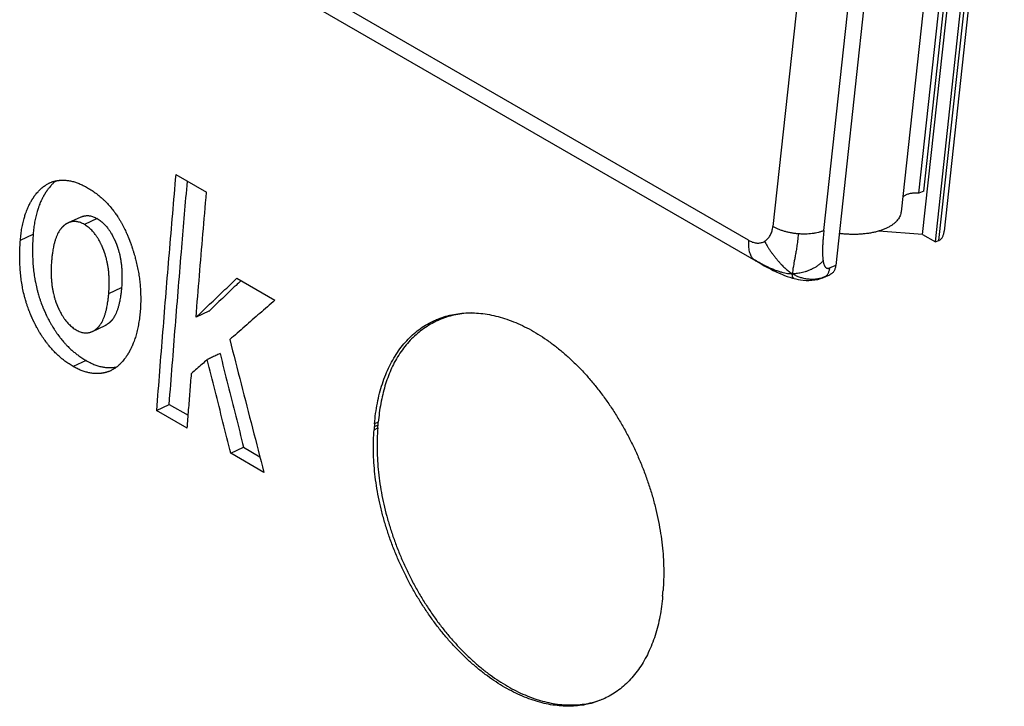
# Model space of a CAD drawing. Header units: inches. Extents: x 0 to 34, y 0 to 22.
# Tile 45 of 56: x 25.031 to 25.459, y 16.886 to 17.184. Entities that reach past the tile are written whole.
import ezdxf

# ---------------------------------------------------------------- set-up
doc = ezdxf.new("R2010")
doc.units = ezdxf.units.IN
doc.header["$LTSCALE"] = 1.87
doc.header["$MEASUREMENT"] = 0
doc.layers.get('0').update_dxf_attribs({"linetype": 'CONTINUOUS'})

msp = doc.modelspace()

# ---------------------------------------------------------------- linework, layer by layer
at = {"color": 7, "linetype": 'CONTINUOUS'}
for p, q in [((25.42327, 17.09055), (25.44973, 17.33425)), ((25.45668, 17.33162), (25.43022, 17.08792)), ((25.45875, 17.33226), (25.43266, 17.09201)), ((25.42884, 17.08734), (25.4553, 17.33104)), ((25.42171, 17.10853), (25.44385, 17.31248)), ((25.42375, 17.1094), (25.4459, 17.31335)), ((25.43608, 17.30437), (25.41393, 17.10042)), ((25.40992, 17.30151), (25.38556, 17.07717)), ((25.37866, 17.28213), (25.35824, 17.09404)), ((25.38041, 17.09228), (25.40083, 17.28037)), ((25.34773, 17.08807), (25.15015, 17.20215)), ((25.15332, 17.19318), (25.35185, 17.07855)), ((25.09898, 17.11663), (25.11235, 17.10891)), ((25.42375, 17.1094), (25.42171, 17.10853)), ((25.05781, 17.09818), (25.05228, 17.09562)), ((25.06486, 17.09749), (25.05932, 17.09493)), ((25.03154, 17.08817), (25.03708, 17.09074)), ((25.42327, 17.09055), (25.40421, 17.09207)), ((25.42327, 17.09055), (25.42884, 17.08734)), ((25.42884, 17.08734), (25.43022, 17.08792)), ((25.38556, 17.07717), (25.38297, 17.07607)), ((25.12556, 17.07159), (25.14204, 17.06208)), ((25.38047, 17.07203), (25.38306, 17.07313)), ((25.38047, 17.07203), (25.38082, 17.07221)), ((25.38341, 17.0733), (25.38306, 17.07313)), ((25.06991, 17.06501), (25.07545, 17.06759)), ((25.11333, 17.05723), (25.10779, 17.05466)), ((25.21734, 17.05534), (25.21253, 17.05313)), ((25.06279, 17.04848), (25.06834, 17.05107)), ((25.06003, 17.03588), (25.05449, 17.03327)), ((25.09062, 17.01424), (25.09617, 17.01684)), ((25.09617, 17.01684), (25.10442, 17.01208)), ((25.10399, 17.00652), (25.09062, 17.01424)), ((25.18684, 17.00783), (25.18521, 17.00707)), ((25.18694, 17.00908), (25.1853, 17.00832)), ((25.1851, 17.00584), (25.18673, 17.0066)), ((25.12292, 16.99559), (25.12846, 16.9982)), ((25.12846, 16.9982), (25.13552, 16.99412)), ((25.13728, 16.9873), (25.12292, 16.99559))]:
    msp.add_line(p, q, dxfattribs=at)
for points in [[(25.35185, 17.07855), (25.35321, 17.07778), (25.35455, 17.07703), (25.35587, 17.07632), (25.35717, 17.07564), (25.35845, 17.075), (25.35971, 17.0744), (25.36095, 17.07383), (25.36216, 17.07331), (25.36334, 17.07284), (25.3645, 17.07241), (25.36564, 17.07203), (25.36672, 17.0717), (25.36751, 17.07149)], [(25.36751, 17.07149), (25.36817, 17.07133), (25.36923, 17.0711), (25.37033, 17.07091), (25.37148, 17.07077), (25.37268, 17.07068), (25.37392, 17.07065), (25.37519, 17.0707), (25.37647, 17.07085), (25.37772, 17.0711), (25.37889, 17.07144), (25.37997, 17.07183), (25.38047, 17.07203)]]:
    msp.add_lwpolyline(points, dxfattribs=at)
for points, knots in [([(25.04708, 17.11391), (25.04686, 17.11374), (25.04643, 17.1134), (25.04569, 17.11273), (25.04508, 17.11211), (25.04448, 17.11144), (25.04408, 17.11097), (25.04365, 17.11042), (25.04336, 17.11004), (25.04308, 17.10965), (25.04289, 17.10938), (25.04268, 17.10907), (25.04255, 17.10886), (25.04241, 17.10865), (25.04232, 17.10851), (25.04221, 17.10833), (25.04212, 17.10818), (25.04201, 17.108), (25.04192, 17.10786), (25.04179, 17.10763), (25.04166, 17.10741), (25.04147, 17.10707), (25.0413, 17.10677), (25.04106, 17.1063), (25.04082, 17.10583), (25.04048, 17.10511), (25.04019, 17.10445), (25.03985, 17.10361), (25.03958, 17.10292), (25.03921, 17.10186), (25.03886, 17.10077), (25.03839, 17.09908), (25.03803, 17.09751), (25.03764, 17.09549), (25.03733, 17.09336), (25.03715, 17.09163), (25.03708, 17.09074)], [0, 0, 0, 0, 0.031181, 0.064074, 0.114913, 0.132302, 0.167791, 0.18591, 0.213576, 0.222932, 0.24185, 0.251415, 0.265894, 0.270756, 0.280535, 0.285447, 0.295292, 0.300225, 0.310114, 0.31507, 0.329986, 0.33997, 0.360038, 0.370125, 0.400604, 0.421114, 0.462619, 0.483628, 0.526187, 0.547749, 0.613624, 0.658591, 0.751204, 0.79893, 0.89737, 1, 1, 1, 1]), ([(25.0442, 17.11297), (25.04423, 17.11299), (25.0445, 17.11311), (25.0449, 17.11327), (25.04545, 17.11347), (25.04582, 17.11359), (25.04619, 17.1137), (25.04644, 17.11377), (25.04673, 17.11383), (25.04692, 17.11387), (25.04711, 17.11391), (25.04724, 17.11394), (25.0474, 17.11397), (25.04753, 17.11399), (25.04769, 17.11401), (25.04782, 17.11403), (25.04801, 17.11406), (25.04821, 17.11408), (25.0485, 17.11412), (25.04876, 17.11414), (25.04916, 17.11417), (25.04955, 17.11418), (25.05029, 17.11419), (25.0511, 17.11415), (25.05233, 17.11402), (25.05344, 17.11382), (25.05484, 17.11347), (25.05598, 17.1131), (25.05742, 17.11255), (25.0589, 17.11187), (25.06006, 17.11125), (25.06065, 17.11091)], [0, 0, 0, 0, 0.006371, 0.051655, 0.07423, 0.108059, 0.119339, 0.141918, 0.153222, 0.170204, 0.175873, 0.187224, 0.192906, 0.204271, 0.209956, 0.22133, 0.22702, 0.244106, 0.255511, 0.278368, 0.289823, 0.324318, 0.347445, 0.417602, 0.465188, 0.562788, 0.61304, 0.716887, 0.77068, 0.882363, 1, 1, 1, 1]), ([(25.09898, 17.11663), (25.098, 17.10523), (25.09606, 17.08246), (25.09327, 17.04833), (25.09149, 17.0256), (25.09062, 17.01424)], [0, 0, 0, 0, 0.333962, 0.667296, 1, 1, 1, 1]), ([(25.09617, 17.01684), (25.09704, 17.02819), (25.09882, 17.05091), (25.10145, 17.0832), (25.10323, 17.10413), (25.10405, 17.1137)], [0, 0, 0, 0, 0.351441, 0.703547, 1, 1, 1, 1]), ([(25.03154, 17.08817), (25.03161, 17.08905), (25.03178, 17.09078), (25.0321, 17.09291), (25.03249, 17.09494), (25.03285, 17.09651), (25.03332, 17.0982), (25.03367, 17.0993), (25.03404, 17.10036), (25.03431, 17.10104), (25.03465, 17.10188), (25.03494, 17.10254), (25.03528, 17.10327), (25.03552, 17.10374), (25.03576, 17.1042), (25.03593, 17.10451), (25.03612, 17.10485), (25.03625, 17.10507), (25.03638, 17.10529), (25.03647, 17.10544), (25.03658, 17.10562), (25.03667, 17.10577), (25.03678, 17.10595), (25.03687, 17.10609), (25.03701, 17.1063), (25.03714, 17.10651), (25.03735, 17.10682), (25.03754, 17.10709), (25.03782, 17.10748), (25.03811, 17.10786), (25.03854, 17.10842), (25.03894, 17.10889), (25.03954, 17.10955), (25.04015, 17.11018), (25.0409, 17.11085), (25.04155, 17.11137), (25.04222, 17.11185), (25.043, 17.11236), (25.04367, 17.11272), (25.04412, 17.11293), (25.0442, 17.11297)], [0, 0, 0, 0, 0.091614, 0.179489, 0.222094, 0.304769, 0.34491, 0.403717, 0.422965, 0.460957, 0.479712, 0.516763, 0.535072, 0.562279, 0.571283, 0.589198, 0.598111, 0.611425, 0.615849, 0.624676, 0.62908, 0.637868, 0.642253, 0.650982, 0.655322, 0.668247, 0.676784, 0.693671, 0.702022, 0.726717, 0.74289, 0.774566, 0.790087, 0.835462, 0.864819, 0.893543, 0.921716, 0.949421, 0.990287, 1, 1, 1, 1]), ([(25.06065, 17.11091), (25.06132, 17.11052), (25.06265, 17.1097), (25.06439, 17.10846), (25.06592, 17.10725), (25.06709, 17.10622), (25.06837, 17.10501), (25.06947, 17.10387), (25.07078, 17.10238), (25.07179, 17.10113), (25.07288, 17.09965), (25.07357, 17.09863), (25.07425, 17.09759), (25.07469, 17.09687), (25.07523, 17.09596), (25.07564, 17.09521), (25.07615, 17.09427), (25.07655, 17.09349), (25.07699, 17.09261), (25.07727, 17.09201), (25.07755, 17.0914), (25.07773, 17.09099), (25.07793, 17.09053), (25.07806, 17.09022), (25.0782, 17.0899), (25.07828, 17.08969), (25.07839, 17.08943), (25.07848, 17.08922), (25.07858, 17.08895), (25.07867, 17.08874), (25.07877, 17.08847), (25.07886, 17.08826), (25.07896, 17.08799), (25.07904, 17.08777), (25.07914, 17.0875), (25.07922, 17.08729), (25.07932, 17.08702), (25.0794, 17.0868), (25.07952, 17.08648), (25.07963, 17.08616), (25.0798, 17.08567), (25.07995, 17.08524), (25.08017, 17.0846), (25.08038, 17.08395), (25.08068, 17.08298), (25.08094, 17.08212), (25.0813, 17.08083), (25.08165, 17.07954), (25.08211, 17.07761), (25.08248, 17.07589), (25.08287, 17.07374), (25.08314, 17.07203), (25.0834, 17.06988), (25.08357, 17.06816), (25.08374, 17.06559), (25.08381, 17.06302), (25.08374, 17.06002), (25.08364, 17.05831), (25.08357, 17.05746)], [0, 0, 0, 0, 0.038264, 0.076421, 0.10506, 0.133787, 0.153018, 0.191749, 0.211288, 0.250793, 0.270797, 0.301158, 0.311383, 0.331997, 0.34239, 0.36336, 0.37394, 0.395297, 0.406078, 0.422382, 0.427852, 0.438849, 0.444375, 0.452701, 0.455485, 0.461069, 0.463868, 0.469481, 0.472295, 0.477938, 0.480766, 0.486437, 0.489269, 0.494927, 0.497753, 0.503397, 0.506216, 0.511846, 0.514658, 0.52308, 0.528683, 0.539863, 0.54544, 0.562121, 0.5732, 0.595263, 0.606249, 0.639034, 0.660756, 0.703909, 0.725356, 0.768025, 0.789265, 0.831589, 0.852691, 0.915842, 0.957901, 1, 1, 1, 1]), ([(25.10779, 17.05466), (25.10828, 17.06068), (25.10928, 17.07273), (25.11079, 17.09082), (25.11183, 17.10288), (25.11235, 17.10891)], [0, 0, 0, 0, 0.333002, 0.666335, 1, 1, 1, 1]), ([(25.42171, 17.10853), (25.42144, 17.10855), (25.4209, 17.10858), (25.42009, 17.10858), (25.4193, 17.10854), (25.41854, 17.10845), (25.41782, 17.10833), (25.41713, 17.10816), (25.4165, 17.10795), (25.41592, 17.10771), (25.41541, 17.10743), (25.41498, 17.10714), (25.41473, 17.10691), (25.41462, 17.10681)], [0, 0, 0, 0, 0.109102, 0.216937, 0.322235, 0.424685, 0.523151, 0.6171, 0.706104, 0.789421, 0.86721, 0.939153, 1, 1, 1, 1]), ([(25.05781, 17.09818), (25.05792, 17.09823), (25.05814, 17.09833), (25.0585, 17.09846), (25.05887, 17.09857), (25.05925, 17.09866), (25.05969, 17.09874), (25.0602, 17.09879), (25.06072, 17.0988), (25.06118, 17.09877), (25.06171, 17.0987), (25.06239, 17.09856), (25.06321, 17.0983), (25.06404, 17.09794), (25.06458, 17.09765), (25.06486, 17.09749)], [0, 0, 0, 0, 0.047023, 0.1003, 0.153012, 0.205344, 0.257487, 0.33575, 0.414665, 0.467959, 0.522002, 0.63298, 0.748919, 0.870939, 1, 1, 1, 1]), ([(25.06486, 17.09749), (25.06514, 17.09733), (25.06571, 17.09698), (25.06652, 17.09638), (25.0673, 17.09571), (25.06806, 17.09498), (25.06892, 17.09403), (25.06961, 17.09314), (25.07028, 17.09219), (25.07071, 17.09152), (25.07118, 17.09072), (25.07149, 17.09017), (25.07179, 17.0896), (25.07198, 17.08921), (25.0722, 17.08877), (25.07235, 17.08846), (25.07249, 17.08816), (25.07258, 17.08795), (25.07269, 17.08771), (25.07275, 17.08755), (25.07282, 17.08739), (25.07287, 17.08729), (25.07293, 17.08715), (25.07297, 17.08705), (25.07303, 17.08691), (25.07307, 17.0868), (25.07313, 17.08666), (25.07317, 17.08655), (25.07323, 17.08641), (25.07327, 17.0863), (25.07332, 17.08616), (25.07337, 17.08605), (25.07342, 17.08591), (25.07346, 17.0858), (25.07352, 17.08563), (25.07358, 17.08546), (25.07367, 17.08521), (25.07375, 17.08498), (25.07387, 17.08463), (25.07398, 17.08428), (25.07414, 17.08375), (25.07427, 17.08328), (25.07446, 17.08256), (25.07464, 17.08183), (25.07488, 17.08071), (25.07507, 17.0797), (25.07526, 17.0784), (25.07539, 17.07734), (25.07551, 17.07599), (25.07558, 17.07489), (25.07565, 17.0732), (25.07566, 17.07085), (25.07555, 17.06879), (25.07545, 17.06759)], [0, 0, 0, 0, 0.029681, 0.059879, 0.090747, 0.122431, 0.155062, 0.206041, 0.223636, 0.259796, 0.278386, 0.306934, 0.316632, 0.336308, 0.346288, 0.361439, 0.366537, 0.376809, 0.381981, 0.389787, 0.392402, 0.397649, 0.400283, 0.405568, 0.40822, 0.413544, 0.416215, 0.421576, 0.42426, 0.429636, 0.432327, 0.437717, 0.440415, 0.44582, 0.448526, 0.456659, 0.462094, 0.472996, 0.478464, 0.494933, 0.505971, 0.528191, 0.539377, 0.573253, 0.596118, 0.64256, 0.66616, 0.714161, 0.738582, 0.788302, 0.813619, 0.891477, 1, 1, 1, 1]), ([(25.41393, 17.10042), (25.4139, 17.10017), (25.4138, 17.09959), (25.41351, 17.0987), (25.41305, 17.09777), (25.41243, 17.09689), (25.41167, 17.09604), (25.41076, 17.09524), (25.40972, 17.09449), (25.40855, 17.0938), (25.40726, 17.09316), (25.40585, 17.09259), (25.40434, 17.09209), (25.40274, 17.09165), (25.40105, 17.09129), (25.39929, 17.091), (25.39746, 17.09079), (25.39558, 17.09066), (25.39367, 17.0906), (25.39172, 17.09063), (25.38976, 17.09073), (25.38821, 17.09088), (25.38731, 17.09099), (25.38707, 17.09102)], [0, 0, 0, 0, 0.024915, 0.057134, 0.09043, 0.125318, 0.162093, 0.20116, 0.242697, 0.286697, 0.333342, 0.382538, 0.434087, 0.488042, 0.544122, 0.602038, 0.66176, 0.722883, 0.785095, 0.8483, 0.912017, 0.975965, 1, 1, 1, 1]), ([(25.05228, 17.09562), (25.0522, 17.09558), (25.05206, 17.09552), (25.0518, 17.09538), (25.05156, 17.09524), (25.05129, 17.09508), (25.05112, 17.09496), (25.05094, 17.09483), (25.05083, 17.09475), (25.05069, 17.09465), (25.05061, 17.09458), (25.05052, 17.09451), (25.05046, 17.09446), (25.05039, 17.0944), (25.05033, 17.09435), (25.05026, 17.09429), (25.0502, 17.09424), (25.05013, 17.09418), (25.05008, 17.09413), (25.05, 17.09406), (25.04995, 17.09401), (25.04988, 17.09394), (25.04982, 17.09388), (25.04975, 17.09381), (25.0497, 17.09376), (25.04962, 17.09367), (25.04953, 17.09358), (25.04941, 17.09345), (25.04931, 17.09333), (25.04915, 17.09314), (25.04899, 17.09294), (25.04877, 17.09263), (25.04857, 17.09235), (25.04829, 17.0919), (25.04801, 17.09142), (25.04762, 17.09066), (25.0473, 17.08993), (25.04692, 17.08896), (25.04664, 17.08813), (25.04632, 17.08703), (25.04609, 17.0861), (25.04585, 17.085), (25.04566, 17.08397), (25.04544, 17.08261), (25.04525, 17.08104), (25.04513, 17.07986), (25.04509, 17.07926)], [0, 0, 0, 0, 0.013818, 0.024725, 0.046867, 0.058118, 0.07524, 0.081017, 0.092678, 0.098565, 0.107467, 0.110454, 0.116458, 0.119476, 0.125541, 0.128589, 0.134717, 0.137797, 0.143988, 0.147096, 0.153335, 0.156467, 0.162757, 0.165914, 0.172256, 0.175441, 0.185051, 0.191506, 0.204537, 0.211115, 0.231114, 0.244676, 0.272387, 0.286551, 0.330352, 0.360713, 0.4244, 0.457813, 0.52793, 0.564698, 0.641768, 0.682119, 0.744963, 0.810642, 0.902706, 1, 1, 1, 1]), ([(25.05932, 17.09493), (25.05904, 17.09509), (25.0585, 17.09538), (25.05767, 17.09574), (25.05685, 17.096), (25.05617, 17.09614), (25.05564, 17.09621), (25.05518, 17.09624), (25.05466, 17.09623), (25.05415, 17.09618), (25.0537, 17.0961), (25.05333, 17.09601), (25.05296, 17.0959), (25.0526, 17.09577), (25.05238, 17.09567), (25.05228, 17.09562)], [0, 0, 0, 0, 0.129134, 0.251219, 0.36722, 0.478259, 0.532332, 0.585657, 0.664621, 0.742937, 0.795118, 0.84749, 0.900245, 0.953569, 1, 1, 1, 1]), ([(25.06991, 17.06501), (25.07001, 17.06621), (25.07011, 17.06828), (25.07011, 17.07063), (25.07004, 17.07232), (25.06997, 17.07342), (25.06985, 17.07477), (25.06972, 17.07583), (25.06953, 17.07713), (25.06934, 17.07814), (25.0691, 17.07926), (25.06892, 17.07999), (25.06873, 17.08072), (25.0686, 17.08119), (25.06844, 17.08172), (25.06833, 17.08207), (25.06821, 17.08241), (25.06813, 17.08264), (25.06804, 17.0829), (25.06798, 17.08307), (25.06792, 17.08324), (25.06788, 17.08335), (25.06783, 17.08349), (25.06778, 17.0836), (25.06773, 17.08374), (25.06769, 17.08385), (25.06763, 17.08399), (25.06759, 17.0841), (25.06753, 17.08424), (25.06749, 17.08435), (25.06743, 17.08448), (25.06738, 17.08459), (25.06733, 17.08472), (25.06728, 17.08483), (25.06721, 17.08499), (25.06714, 17.08515), (25.06704, 17.08539), (25.06695, 17.08559), (25.06681, 17.0859), (25.06666, 17.0862), (25.06644, 17.08665), (25.06625, 17.08704), (25.06595, 17.08761), (25.06564, 17.08816), (25.06517, 17.08896), (25.06474, 17.08963), (25.06407, 17.09058), (25.06338, 17.09147), (25.06252, 17.09242), (25.06176, 17.09315), (25.06098, 17.09382), (25.06017, 17.09442), (25.0596, 17.09477), (25.05932, 17.09493)], [0, 0, 0, 0, 0.108554, 0.186433, 0.211756, 0.261488, 0.285914, 0.333924, 0.357528, 0.403977, 0.426844, 0.460724, 0.471911, 0.494133, 0.505172, 0.521642, 0.527109, 0.538011, 0.543447, 0.55158, 0.554286, 0.559691, 0.562389, 0.567779, 0.57047, 0.575846, 0.57853, 0.583891, 0.586562, 0.591885, 0.594537, 0.599823, 0.602456, 0.607703, 0.610318, 0.618123, 0.623295, 0.633566, 0.638665, 0.653814, 0.663793, 0.683467, 0.693164, 0.721708, 0.740295, 0.776448, 0.79404, 0.845004, 0.877624, 0.909295, 0.940151, 0.970335, 1, 1, 1, 1]), ([(25.35465, 17.0876), (25.35486, 17.08772), (25.35528, 17.088), (25.35585, 17.08849), (25.35638, 17.08908), (25.35686, 17.08975), (25.35728, 17.0905), (25.35762, 17.09132), (25.3579, 17.09219), (25.35811, 17.0931), (25.3582, 17.09373), (25.35824, 17.09404)], [0, 0, 0, 0, 0.095774, 0.194974, 0.298082, 0.405416, 0.517072, 0.63289, 0.752447, 0.875098, 1, 1, 1, 1]), ([(25.36934, 17.09087), (25.36909, 17.09089), (25.36857, 17.09093), (25.36755, 17.09105), (25.36628, 17.09125), (25.36479, 17.09155), (25.36334, 17.09192), (25.36195, 17.09236), (25.36084, 17.09278), (25.35999, 17.09315), (25.35938, 17.09343), (25.3588, 17.09373), (25.35842, 17.09394), (25.35824, 17.09404)], [0, 0, 0, 0, 0.066366, 0.132755, 0.265107, 0.396108, 0.524829, 0.650369, 0.771897, 0.83092, 0.888662, 0.945046, 1, 1, 1, 1]), ([(25.38041, 17.09228), (25.38022, 17.09221), (25.37985, 17.09206), (25.37927, 17.09185), (25.37866, 17.09166), (25.37782, 17.09143), (25.37671, 17.09119), (25.37532, 17.09097), (25.37388, 17.09083), (25.37239, 17.09076), (25.37113, 17.09077), (25.37011, 17.09081), (25.3696, 17.09085), (25.36934, 17.09087)], [0, 0, 0, 0, 0.053084, 0.107786, 0.164054, 0.221827, 0.34159, 0.466423, 0.595563, 0.728154, 0.863283, 0.931506, 1, 1, 1, 1]), ([(25.38041, 17.09228), (25.38037, 17.09191), (25.38029, 17.09118), (25.38019, 17.09011), (25.3801, 17.08907), (25.37999, 17.08777), (25.37989, 17.08624), (25.37983, 17.08478), (25.37981, 17.08368), (25.37981, 17.08292), (25.37982, 17.0822), (25.37984, 17.08152), (25.37988, 17.08087), (25.37993, 17.08027), (25.37999, 17.0797), (25.38004, 17.07934), (25.38006, 17.07917)], [0, 0, 0, 0, 0.085121, 0.167184, 0.246193, 0.322156, 0.464968, 0.595689, 0.656543, 0.714411, 0.769307, 0.821249, 0.870261, 0.916369, 0.959602, 1, 1, 1, 1]), ([(25.05449, 17.03327), (25.05386, 17.03363), (25.05263, 17.03439), (25.051, 17.03554), (25.04956, 17.03667), (25.04845, 17.03762), (25.04722, 17.03875), (25.04616, 17.03981), (25.04488, 17.04121), (25.04389, 17.04238), (25.04268, 17.04392), (25.04176, 17.0452), (25.04075, 17.04671), (25.0401, 17.04774), (25.03947, 17.04881), (25.03905, 17.04954), (25.03859, 17.05037), (25.03829, 17.05093), (25.038, 17.0515), (25.0378, 17.05189), (25.03758, 17.05232), (25.03744, 17.05261), (25.0373, 17.05291), (25.0372, 17.05311), (25.03708, 17.05335), (25.03699, 17.05355), (25.03687, 17.0538), (25.03678, 17.054), (25.03666, 17.05426), (25.03657, 17.05446), (25.03646, 17.05471), (25.03637, 17.05492), (25.03626, 17.05517), (25.03617, 17.05538), (25.03606, 17.05563), (25.03597, 17.05584), (25.03584, 17.05615), (25.03572, 17.05646), (25.03553, 17.05693), (25.03537, 17.05734), (25.03513, 17.05797), (25.0349, 17.05861), (25.03456, 17.05956), (25.03428, 17.06042), (25.03388, 17.06173), (25.0335, 17.06304), (25.03299, 17.06505), (25.0326, 17.06687), (25.03217, 17.06918), (25.03189, 17.07106), (25.03161, 17.07344), (25.03144, 17.07539), (25.03127, 17.07837), (25.0312, 17.08247), (25.03137, 17.08608), (25.03154, 17.08817)], [0, 0, 0, 0, 0.034577, 0.069285, 0.095478, 0.121865, 0.139588, 0.175412, 0.193543, 0.230305, 0.248965, 0.286897, 0.306195, 0.335587, 0.345509, 0.365545, 0.375663, 0.390968, 0.396104, 0.406429, 0.411618, 0.419436, 0.422051, 0.427294, 0.429923, 0.435194, 0.437837, 0.443136, 0.445792, 0.451118, 0.453783, 0.459115, 0.461782, 0.467119, 0.469789, 0.475132, 0.477804, 0.485829, 0.491183, 0.501907, 0.507276, 0.523413, 0.534199, 0.555845, 0.566708, 0.599472, 0.621476, 0.665923, 0.68839, 0.733858, 0.756883, 0.803561, 0.827235, 0.899696, 1, 1, 1, 1]), ([(25.03708, 17.09074), (25.03691, 17.08866), (25.03674, 17.08505), (25.03681, 17.08095), (25.03698, 17.07798), (25.03715, 17.07603), (25.03743, 17.07365), (25.03772, 17.07177), (25.03814, 17.06946), (25.03854, 17.06765), (25.03905, 17.06564), (25.03942, 17.06432), (25.03982, 17.06302), (25.04011, 17.06216), (25.04044, 17.06121), (25.04067, 17.06057), (25.04091, 17.05994), (25.04107, 17.05953), (25.04126, 17.05906), (25.04139, 17.05875), (25.04152, 17.05844), (25.0416, 17.05823), (25.04171, 17.05798), (25.0418, 17.05777), (25.04191, 17.05752), (25.042, 17.05731), (25.04212, 17.05706), (25.04221, 17.05686), (25.04232, 17.05661), (25.04242, 17.05641), (25.04253, 17.05616), (25.04263, 17.05596), (25.04274, 17.05571), (25.04284, 17.05551), (25.04298, 17.05522), (25.04313, 17.05492), (25.04334, 17.05449), (25.04354, 17.0541), (25.04384, 17.05353), (25.04414, 17.05297), (25.04459, 17.05214), (25.04501, 17.05141), (25.04564, 17.05035), (25.04629, 17.04931), (25.0473, 17.04781), (25.04823, 17.04652), (25.04943, 17.04499), (25.05042, 17.04382), (25.05171, 17.04242), (25.05276, 17.04136), (25.05399, 17.04023), (25.05511, 17.03928), (25.05654, 17.03815), (25.05817, 17.037), (25.05941, 17.03624), (25.06003, 17.03588)], [0, 0, 0, 0, 0.100271, 0.17271, 0.196378, 0.243043, 0.266063, 0.311522, 0.333984, 0.378423, 0.400425, 0.433185, 0.444046, 0.46569, 0.476476, 0.492613, 0.497981, 0.508704, 0.514059, 0.522083, 0.524756, 0.530098, 0.532768, 0.538105, 0.540772, 0.546104, 0.548769, 0.554095, 0.556752, 0.562051, 0.564693, 0.569965, 0.572593, 0.577837, 0.580452, 0.58827, 0.59346, 0.603785, 0.608922, 0.624227, 0.634346, 0.654385, 0.664308, 0.693704, 0.713005, 0.750945, 0.769609, 0.806381, 0.824517, 0.860353, 0.878083, 0.904479, 0.930683, 0.965407, 1, 1, 1, 1]), ([(25.34773, 17.08807), (25.3477, 17.08785), (25.34766, 17.08742), (25.34763, 17.08677), (25.34762, 17.08613), (25.34765, 17.08532), (25.34775, 17.08434), (25.34798, 17.08324), (25.34831, 17.08222), (25.34867, 17.08145), (25.34901, 17.08089), (25.34929, 17.0805), (25.34959, 17.08015), (25.3498, 17.07993), (25.34991, 17.07983)], [0, 0, 0, 0, 0.0752, 0.148738, 0.220558, 0.290613, 0.425273, 0.5527, 0.673114, 0.787093, 0.841978, 0.895637, 0.948246, 1, 1, 1, 1]), ([(25.34773, 17.08807), (25.34798, 17.08792), (25.34851, 17.08765), (25.34932, 17.08731), (25.35014, 17.08706), (25.35096, 17.08691), (25.35176, 17.08685), (25.35254, 17.0869), (25.35329, 17.08704), (25.354, 17.08727), (25.35444, 17.08748), (25.35465, 17.0876)], [0, 0, 0, 0, 0.12341, 0.244255, 0.361942, 0.476134, 0.586751, 0.693978, 0.798221, 0.900031, 1, 1, 1, 1]), ([(25.36934, 17.09087), (25.36923, 17.08983), (25.36901, 17.08796), (25.36865, 17.08534), (25.36828, 17.08307), (25.36792, 17.08103), (25.36759, 17.07923), (25.36731, 17.07769), (25.36709, 17.07638), (25.36692, 17.07528), (25.36681, 17.07435), (25.36677, 17.07379), (25.36676, 17.07354)], [0, 0, 0, 0, 0.177789, 0.322954, 0.452854, 0.571539, 0.676791, 0.765995, 0.840905, 0.903951, 0.956694, 1, 1, 1, 1]), ([(25.43022, 17.08792), (25.43036, 17.08798), (25.43065, 17.08813), (25.43105, 17.08842), (25.43141, 17.08877), (25.43174, 17.08919), (25.43204, 17.08969), (25.43229, 17.09027), (25.43249, 17.09094), (25.4326, 17.09152), (25.43265, 17.09189), (25.43266, 17.092)], [0, 0, 0, 0, 0.095707, 0.192972, 0.293731, 0.400706, 0.515695, 0.641289, 0.779288, 0.931921, 1, 1, 1, 1]), ([(25.35465, 17.0876), (25.3548, 17.08728), (25.35515, 17.08662), (25.35572, 17.08562), (25.35638, 17.0846), (25.35712, 17.08352), (25.35793, 17.0824), (25.35879, 17.08126), (25.35953, 17.08031), (25.36013, 17.07958), (25.36071, 17.0789), (25.36141, 17.07811), (25.36223, 17.07724), (25.36303, 17.07645), (25.36381, 17.07575), (25.36456, 17.07511), (25.3653, 17.07453), (25.36603, 17.07401), (25.36651, 17.07369), (25.36676, 17.07354)], [0, 0, 0, 0, 0.057891, 0.118864, 0.183765, 0.253396, 0.327928, 0.405137, 0.482204, 0.519806, 0.556319, 0.62526, 0.689117, 0.748554, 0.804227, 0.856749, 0.906591, 0.954194, 1, 1, 1, 1]), ([(25.34991, 17.07983), (25.35002, 17.07972), (25.35025, 17.07953), (25.35058, 17.07929), (25.3508, 17.07915), (25.35089, 17.0791)], [0, 0, 0, 0, 0.371472, 0.739962, 1, 1, 1, 1]), ([(25.04509, 17.07926), (25.04499, 17.07803), (25.04488, 17.07593), (25.04488, 17.07354), (25.04495, 17.07182), (25.04502, 17.0707), (25.04514, 17.06934), (25.04527, 17.06827), (25.04547, 17.06696), (25.04565, 17.06594), (25.0459, 17.06482), (25.04608, 17.06408), (25.04627, 17.06336), (25.04641, 17.06288), (25.04657, 17.06236), (25.04668, 17.06201), (25.04679, 17.06166), (25.04687, 17.06143), (25.04696, 17.06118), (25.04702, 17.06101), (25.04709, 17.06084), (25.04713, 17.06073), (25.04718, 17.06059), (25.04722, 17.06048), (25.04728, 17.06034), (25.04732, 17.06023), (25.04738, 17.06009), (25.04742, 17.05998), (25.04748, 17.05985), (25.04752, 17.05974), (25.04758, 17.0596), (25.04763, 17.0595), (25.04768, 17.05936), (25.04773, 17.05925), (25.0478, 17.0591), (25.04787, 17.05894), (25.04797, 17.0587), (25.04807, 17.0585), (25.04821, 17.05819), (25.04836, 17.05789), (25.04857, 17.05745), (25.04877, 17.05706), (25.04908, 17.05649), (25.04939, 17.05594), (25.04986, 17.05515), (25.0503, 17.05448), (25.05097, 17.05353), (25.05167, 17.05264), (25.05254, 17.05169), (25.05331, 17.05095), (25.0541, 17.05028), (25.05493, 17.04968), (25.05549, 17.04933), (25.05578, 17.04916)], [0, 0, 0, 0, 0.109927, 0.188532, 0.214041, 0.264059, 0.288587, 0.336719, 0.360343, 0.406752, 0.42956, 0.463303, 0.474431, 0.496518, 0.507479, 0.523822, 0.529244, 0.540052, 0.545437, 0.553493, 0.556173, 0.561523, 0.564194, 0.569528, 0.57219, 0.577507, 0.580162, 0.585462, 0.588103, 0.593367, 0.59599, 0.601218, 0.603823, 0.609014, 0.6116, 0.619323, 0.624442, 0.634609, 0.639656, 0.654659, 0.664545, 0.684044, 0.693659, 0.72198, 0.740437, 0.776376, 0.793884, 0.844685, 0.877268, 0.908957, 0.939881, 0.970179, 1, 1, 1, 1]), ([(25.35096, 17.07923), (25.35139, 17.07898), (25.35246, 17.07838), (25.35414, 17.07748), (25.35596, 17.07658), (25.35767, 17.07582), (25.35926, 17.07517), (25.36074, 17.07464), (25.3621, 17.07422), (25.36336, 17.07392), (25.36455, 17.07371), (25.36567, 17.07358), (25.3664, 17.07355), (25.36676, 17.07354)], [0, 0, 0, 0, 0.087214, 0.218152, 0.336172, 0.446458, 0.548698, 0.641148, 0.724229, 0.800053, 0.870553, 0.9369, 1, 1, 1, 1]), ([(25.38006, 17.07917), (25.37979, 17.07886), (25.37921, 17.07826), (25.37824, 17.07741), (25.37716, 17.07661), (25.37598, 17.07591), (25.37474, 17.07531), (25.3735, 17.07481), (25.3723, 17.07439), (25.37115, 17.07407), (25.37005, 17.07383), (25.36897, 17.07366), (25.36787, 17.07356), (25.36713, 17.07354), (25.36676, 17.07354)], [0, 0, 0, 0, 0.082512, 0.169555, 0.259995, 0.353007, 0.446479, 0.53736, 0.623207, 0.703003, 0.777947, 0.850692, 0.923932, 1, 1, 1, 1]), ([(25.38006, 17.07917), (25.38008, 17.07908), (25.3801, 17.07892), (25.38016, 17.07861), (25.38024, 17.07824), (25.38036, 17.07783), (25.38048, 17.07746), (25.38062, 17.07713), (25.38077, 17.07684), (25.3809, 17.07662), (25.38102, 17.07647), (25.38114, 17.07633), (25.38129, 17.07619), (25.3815, 17.07605), (25.38171, 17.07596), (25.38194, 17.0759), (25.38218, 17.07588), (25.38244, 17.07591), (25.38266, 17.07596), (25.38283, 17.07602), (25.38293, 17.07605), (25.38297, 17.07607)], [0, 0, 0, 0, 0.049865, 0.097931, 0.188747, 0.27264, 0.34985, 0.420685, 0.485544, 0.544944, 0.572813, 0.599587, 0.650285, 0.698143, 0.74444, 0.790581, 0.837989, 0.887978, 0.94167, 0.97021, 1, 1, 1, 1]), ([(25.38082, 17.07221), (25.38089, 17.07225), (25.38104, 17.07234), (25.38124, 17.07249), (25.38144, 17.07265), (25.38169, 17.0729), (25.38198, 17.07325), (25.38228, 17.07372), (25.38253, 17.07424), (25.38273, 17.07481), (25.38286, 17.07532), (25.38293, 17.07574), (25.38296, 17.07596), (25.38297, 17.07607)], [0, 0, 0, 0, 0.054986, 0.110425, 0.166479, 0.223302, 0.339743, 0.46075, 0.587001, 0.718888, 0.856572, 0.927585, 1, 1, 1, 1]), ([(25.38556, 17.07717), (25.38554, 17.07695), (25.38548, 17.07652), (25.38532, 17.07591), (25.38512, 17.07534), (25.38487, 17.07481), (25.38457, 17.07434), (25.38423, 17.07393), (25.38384, 17.07358), (25.38356, 17.07339), (25.38341, 17.0733)], [0, 0, 0, 0, 0.143416, 0.281122, 0.413033, 0.539308, 0.660344, 0.776807, 0.889635, 1, 1, 1, 1]), ([(25.10779, 17.05466), (25.10976, 17.05654), (25.11371, 17.0603), (25.11963, 17.06594), (25.12358, 17.0697), (25.12556, 17.07159)], [0, 0, 0, 0, 0.333009, 0.666342, 1, 1, 1, 1]), ([(25.36751, 17.07149), (25.36744, 17.07151), (25.36727, 17.07157), (25.36705, 17.07177), (25.3669, 17.07208), (25.36679, 17.07247), (25.36675, 17.07297), (25.36675, 17.07334), (25.36676, 17.07354)], [0, 0, 0, 0, 0.096393, 0.224226, 0.365517, 0.532997, 0.739585, 1, 1, 1, 1]), ([(25.38046, 17.07206), (25.38043, 17.07205), (25.38024, 17.07197), (25.37975, 17.07179), (25.37897, 17.07154), (25.37817, 17.07135), (25.37752, 17.07123), (25.37703, 17.07116), (25.37652, 17.07111), (25.37584, 17.07108), (25.37499, 17.07107), (25.37415, 17.07112), (25.37349, 17.07119), (25.37287, 17.07127), (25.37212, 17.07139), (25.37127, 17.07159), (25.37046, 17.07182), (25.36968, 17.07209), (25.36893, 17.07239), (25.3682, 17.07274), (25.36759, 17.07305), (25.36712, 17.07332), (25.36688, 17.07347), (25.36676, 17.07354)], [0, 0, 0, 0, 0.007755, 0.042244, 0.110805, 0.17945, 0.214076, 0.249057, 0.284468, 0.320193, 0.391856, 0.462531, 0.496993, 0.53059, 0.59478, 0.655651, 0.71418, 0.771309, 0.827877, 0.884483, 0.941675, 0.970663, 1, 1, 1, 1]), ([(25.07545, 17.06759), (25.0754, 17.06697), (25.07529, 17.06579), (25.07509, 17.06419), (25.07488, 17.06282), (25.07469, 17.06177), (25.07445, 17.06066), (25.07422, 17.05972), (25.0739, 17.05861), (25.07363, 17.05777), (25.07326, 17.05679), (25.07294, 17.05606), (25.07255, 17.05529), (25.07228, 17.05481), (25.072, 17.05435), (25.0718, 17.05407), (25.07158, 17.05376), (25.07143, 17.05356), (25.07127, 17.05337), (25.07117, 17.05325), (25.07105, 17.05311), (25.07097, 17.05302), (25.07089, 17.05294), (25.07083, 17.05288), (25.07076, 17.05281), (25.07071, 17.05276), (25.07064, 17.05269), (25.07058, 17.05264), (25.07051, 17.05257), (25.07046, 17.05252), (25.07039, 17.05245), (25.07033, 17.0524), (25.07026, 17.05234), (25.0702, 17.05229), (25.07013, 17.05223), (25.07007, 17.05218), (25.06999, 17.05211), (25.0699, 17.05205), (25.06977, 17.05195), (25.06966, 17.05186), (25.06948, 17.05174), (25.06931, 17.05162), (25.06904, 17.05145), (25.06881, 17.05131), (25.06855, 17.05118), (25.06842, 17.05111), (25.06834, 17.05107)], [0, 0, 0, 0, 0.098067, 0.190806, 0.256924, 0.320148, 0.360719, 0.438146, 0.475051, 0.545352, 0.578813, 0.642501, 0.672815, 0.716484, 0.730588, 0.758153, 0.771631, 0.791486, 0.798013, 0.810934, 0.817331, 0.826851, 0.830004, 0.836283, 0.839408, 0.84563, 0.848728, 0.854898, 0.85797, 0.864089, 0.867133, 0.873189, 0.876201, 0.882194, 0.885175, 0.891106, 0.894057, 0.902851, 0.908666, 0.920184, 0.925889, 0.942796, 0.953905, 0.975764, 0.986531, 1, 1, 1, 1]), ([(25.12734, 17.07056), (25.12661, 17.06987), (25.12392, 17.06731), (25.11925, 17.06286), (25.11531, 17.0591), (25.11334, 17.05722)], [0, 0, 0, 0, 0.154858, 0.577635, 1, 1, 1, 1]), ([(25.06279, 17.04848), (25.06287, 17.04851), (25.06301, 17.04858), (25.06327, 17.04872), (25.0635, 17.04886), (25.06377, 17.04902), (25.06394, 17.04914), (25.06411, 17.04927), (25.06423, 17.04935), (25.06436, 17.04945), (25.06444, 17.04952), (25.06453, 17.04959), (25.06459, 17.04964), (25.06466, 17.0497), (25.06472, 17.04975), (25.06479, 17.04981), (25.06484, 17.04986), (25.06491, 17.04993), (25.06497, 17.04998), (25.06504, 17.05004), (25.0651, 17.0501), (25.06517, 17.05016), (25.06522, 17.05022), (25.06529, 17.05029), (25.06534, 17.05035), (25.06542, 17.05043), (25.0655, 17.05052), (25.06562, 17.05066), (25.06573, 17.05078), (25.06588, 17.05097), (25.06604, 17.05117), (25.06626, 17.05148), (25.06645, 17.05176), (25.06674, 17.05222), (25.06701, 17.0527), (25.0674, 17.05347), (25.06771, 17.0542), (25.06809, 17.05518), (25.06836, 17.05602), (25.06868, 17.05713), (25.06891, 17.05808), (25.06914, 17.05919), (25.06934, 17.06023), (25.06955, 17.06161), (25.06975, 17.06321), (25.06986, 17.0644), (25.06991, 17.06501)], [0, 0, 0, 0, 0.013706, 0.024466, 0.046312, 0.057415, 0.074314, 0.080016, 0.091528, 0.09734, 0.10613, 0.10908, 0.115009, 0.117989, 0.123979, 0.12699, 0.133043, 0.136085, 0.142202, 0.145273, 0.151441, 0.154537, 0.160758, 0.163882, 0.170158, 0.17331, 0.182826, 0.189222, 0.202139, 0.208664, 0.228513, 0.241987, 0.269546, 0.283647, 0.327307, 0.357615, 0.421292, 0.454747, 0.525037, 0.561935, 0.63935, 0.679913, 0.743127, 0.809232, 0.901953, 1, 1, 1, 1]), ([(25.14204, 17.06207), (25.13986, 17.06017), (25.1355, 17.05636), (25.12897, 17.05065), (25.12463, 17.04685), (25.12245, 17.04494)], [0, 0, 0, 0, 0.333673, 0.667006, 1, 1, 1, 1]), ([(25.08357, 17.05746), (25.08349, 17.05652), (25.08331, 17.05469), (25.08298, 17.05244), (25.08259, 17.0503), (25.08223, 17.04866), (25.0817, 17.04669), (25.08123, 17.04519), (25.08064, 17.04356), (25.08021, 17.04252), (25.07979, 17.04159), (25.07955, 17.0411), (25.07931, 17.04062), (25.07915, 17.04031), (25.07896, 17.03995), (25.07883, 17.03972), (25.0787, 17.03949), (25.07861, 17.03934), (25.0785, 17.03915), (25.07841, 17.039), (25.0783, 17.03882), (25.07821, 17.03867), (25.07807, 17.03845), (25.07794, 17.03823), (25.07773, 17.03792), (25.07754, 17.03764), (25.07726, 17.03723), (25.07697, 17.03684), (25.07654, 17.03627), (25.07614, 17.03578), (25.07554, 17.03509), (25.07493, 17.03444), (25.07418, 17.03374), (25.07352, 17.0332), (25.07286, 17.0327), (25.07206, 17.03217), (25.07135, 17.03177), (25.07087, 17.03152), (25.07074, 17.03146), (25.07073, 17.03146)], [0, 0, 0, 0, 0.093132, 0.182216, 0.225303, 0.308686, 0.349048, 0.427259, 0.465189, 0.520713, 0.538879, 0.565824, 0.574728, 0.592423, 0.601216, 0.614339, 0.618696, 0.627385, 0.631717, 0.640356, 0.644664, 0.653238, 0.657501, 0.670196, 0.67858, 0.695162, 0.703362, 0.727606, 0.74348, 0.774564, 0.789791, 0.834292, 0.863071, 0.89122, 0.918818, 0.945948, 0.98595, 0.99915, 1, 1, 1, 1]), ([(25.21132, 17.05327), (25.2116, 17.05339), (25.21193, 17.05354), (25.21227, 17.05368), (25.21232, 17.05371)], [0, 0, 0, 0, 0.837691, 1, 1, 1, 1]), ([(25.21232, 17.05371), (25.21334, 17.05413), (25.21548, 17.05491), (25.21882, 17.05579), (25.22233, 17.05636), (25.22593, 17.05661), (25.22959, 17.05654), (25.23332, 17.05616), (25.23709, 17.05546), (25.24089, 17.05445), (25.24474, 17.05314), (25.2486, 17.05151), (25.25247, 17.04958), (25.25632, 17.04736), (25.26014, 17.04485), (25.2639, 17.04208), (25.26759, 17.03905), (25.27121, 17.03577), (25.27474, 17.03225), (25.27818, 17.0285), (25.2815, 17.02453), (25.28471, 17.02035), (25.28778, 17.01599), (25.2907, 17.01146), (25.29346, 17.00677), (25.29605, 17.00195), (25.29846, 16.99702), (25.30068, 16.99199), (25.30269, 16.98688), (25.30451, 16.98171), (25.3061, 16.97651), (25.30748, 16.97128), (25.30863, 16.96606), (25.30955, 16.96087), (25.31024, 16.95573), (25.31069, 16.95066), (25.3109, 16.94568), (25.31088, 16.94083), (25.3107, 16.93764), (25.31058, 16.93608)], [0, 0, 0, 0, 0.01886, 0.038846, 0.059055, 0.079532, 0.100381, 0.121669, 0.143455, 0.165853, 0.18896, 0.212835, 0.237483, 0.262823, 0.288856, 0.31549, 0.342705, 0.370513, 0.398905, 0.427913, 0.457466, 0.487487, 0.517922, 0.548647, 0.579661, 0.610855, 0.642169, 0.673532, 0.704819, 0.736036, 0.76712, 0.79792, 0.828417, 0.858461, 0.888047, 0.917078, 0.94546, 0.973195, 1, 1, 1, 1]), ([(25.22747, 17.05653), (25.22632, 17.0565), (25.22402, 17.05634), (25.22061, 17.05581), (25.21729, 17.05498), (25.21461, 17.05405), (25.21305, 17.05337), (25.21253, 17.05313)], [0, 0, 0, 0, 0.224327, 0.448403, 0.669714, 0.889347, 1, 1, 1, 1]), ([(25.1853, 17.00834), (25.18543, 17.00987), (25.18575, 17.01289), (25.18648, 17.01734), (25.18745, 17.02165), (25.18866, 17.02578), (25.1901, 17.02972), (25.19176, 17.03344), (25.19364, 17.03691), (25.19572, 17.04013), (25.19801, 17.04309), (25.20048, 17.04579), (25.20315, 17.0482), (25.20598, 17.05033), (25.20872, 17.05201), (25.21054, 17.05291), (25.21132, 17.05327)], [0, 0, 0, 0, 0.084497, 0.167418, 0.248506, 0.327667, 0.404662, 0.479319, 0.55176, 0.622033, 0.69052, 0.757522, 0.823389, 0.888464, 0.952839, 1, 1, 1, 1]), ([(25.2116, 17.05269), (25.21141, 17.05259), (25.21021, 17.05199), (25.20806, 17.05075), (25.20527, 17.04877), (25.20263, 17.04653), (25.20017, 17.04401), (25.19787, 17.04125), (25.19576, 17.03824), (25.1945, 17.03611), (25.1939, 17.03501)], [0, 0, 0, 0, 0.024995, 0.158251, 0.292499, 0.42845, 0.566635, 0.707682, 0.85197, 1, 1, 1, 1]), ([(25.05578, 17.04916), (25.05606, 17.049), (25.0566, 17.04871), (25.05743, 17.04836), (25.05825, 17.0481), (25.05893, 17.04795), (25.05946, 17.04789), (25.05991, 17.04786), (25.06043, 17.04786), (25.06094, 17.04792), (25.06138, 17.048), (25.06175, 17.04809), (25.06212, 17.0482), (25.06247, 17.04833), (25.06269, 17.04843), (25.06279, 17.04848)], [0, 0, 0, 0, 0.129648, 0.252106, 0.368336, 0.479466, 0.533537, 0.586829, 0.665691, 0.743852, 0.795905, 0.848135, 0.900737, 0.9539, 1, 1, 1, 1]), ([(25.12245, 17.04494), (25.12409, 17.03853), (25.12737, 17.02571), (25.13231, 17.0065), (25.13562, 16.9937), (25.13728, 16.9873)], [0, 0, 0, 0, 0.333415, 0.666757, 1, 1, 1, 1]), ([(25.11823, 17.03889), (25.11761, 17.0386), (25.11638, 17.03803), (25.11453, 17.03716), (25.1133, 17.03659), (25.11268, 17.03631)], [0, 0, 0, 0, 0.333285, 0.666704, 1, 1, 1, 1]), ([(25.11823, 17.03889), (25.11936, 17.03436), (25.12163, 17.02532), (25.12504, 17.01175), (25.12732, 17.00272), (25.12846, 16.9982)], [0, 0, 0, 0, 0.333401, 0.666726, 1, 1, 1, 1]), ([(25.07073, 17.03146), (25.0705, 17.03135), (25.07014, 17.0312), (25.06959, 17.03099), (25.06922, 17.03086), (25.06887, 17.03075), (25.06868, 17.0307), (25.06849, 17.03065), (25.06836, 17.03062), (25.0682, 17.03058), (25.06807, 17.03055), (25.06791, 17.03051), (25.06778, 17.03048), (25.06762, 17.03045), (25.06749, 17.03043), (25.06733, 17.0304), (25.06719, 17.03038), (25.067, 17.03035), (25.0668, 17.03032), (25.06651, 17.03028), (25.06624, 17.03025), (25.06584, 17.03022), (25.06545, 17.03019), (25.06471, 17.03017), (25.0639, 17.03019), (25.06267, 17.0303), (25.06157, 17.03048), (25.06018, 17.03081), (25.05906, 17.03115), (25.05764, 17.03169), (25.05619, 17.03233), (25.05506, 17.03294), (25.05449, 17.03327)], [0, 0, 0, 0, 0.045206, 0.06849, 0.103378, 0.115009, 0.132467, 0.13829, 0.149944, 0.155777, 0.167452, 0.173296, 0.184997, 0.190853, 0.202558, 0.208408, 0.220105, 0.225952, 0.243493, 0.255189, 0.278593, 0.290305, 0.325506, 0.34905, 0.420201, 0.468242, 0.566278, 0.616526, 0.719954, 0.77335, 0.883898, 1, 1, 1, 1]), ([(25.06003, 17.03588), (25.0606, 17.03555), (25.06173, 17.03494), (25.06319, 17.0343), (25.0646, 17.03376), (25.06573, 17.03341), (25.06712, 17.03309), (25.06822, 17.03291), (25.06944, 17.0328), (25.07025, 17.03278), (25.07099, 17.0328), (25.07139, 17.03282), (25.07179, 17.03286), (25.07205, 17.03289), (25.07235, 17.03292), (25.07254, 17.03295), (25.07274, 17.03298), (25.07287, 17.033), (25.07303, 17.03303), (25.07316, 17.03306), (25.07331, 17.03309), (25.07338, 17.0331), (25.07343, 17.03311)], [0, 0, 0, 0, 0.141048, 0.275351, 0.340222, 0.465877, 0.526923, 0.646025, 0.704389, 0.790824, 0.819424, 0.862186, 0.876413, 0.904842, 0.919049, 0.940356, 0.947459, 0.961667, 0.968773, 0.982991, 0.990103, 1, 1, 1, 1]), ([(25.11269, 17.0363), (25.11193, 17.03563), (25.1104, 17.03429), (25.10812, 17.03227), (25.1066, 17.03093), (25.10584, 17.03026)], [0, 0, 0, 0, 0.333494, 0.666868, 1, 1, 1, 1]), ([(25.12292, 16.99559), (25.12178, 17.00011), (25.11949, 17.00916), (25.11608, 17.02273), (25.11381, 17.03178), (25.11268, 17.03631)], [0, 0, 0, 0, 0.333266, 0.666608, 1, 1, 1, 1]), ([(25.1939, 17.03501), (25.19336, 17.03395), (25.19233, 17.03178), (25.19098, 17.02839), (25.1898, 17.02482), (25.1888, 17.02109), (25.18798, 17.01721), (25.18734, 17.01319), (25.18705, 17.01046), (25.18694, 17.00908)], [0, 0, 0, 0, 0.131429, 0.266694, 0.405726, 0.548642, 0.695323, 0.845854, 1, 1, 1, 1]), ([(25.10399, 17.00652), (25.10419, 17.00915), (25.1046, 17.01443), (25.10521, 17.02234), (25.10563, 17.02762), (25.10584, 17.03025)], [0, 0, 0, 0, 0.333186, 0.66652, 1, 1, 1, 1]), ([(25.18521, 17.00707), (25.18519, 17.00693), (25.18517, 17.00666), (25.18513, 17.00625), (25.18511, 17.00598), (25.1851, 17.00584)], [0, 0, 0, 0, 0.341142, 0.674373, 1, 1, 1, 1]), ([(25.1853, 17.00832), (25.18529, 17.00819), (25.18527, 17.00791), (25.18524, 17.0075), (25.18522, 17.00722), (25.18521, 17.00707)], [0, 0, 0, 0, 0.325141, 0.658127, 1, 1, 1, 1]), ([(25.18673, 17.0066), (25.18674, 17.00674), (25.18676, 17.00701), (25.1868, 17.00742), (25.18683, 17.0077), (25.18684, 17.00783)], [0, 0, 0, 0, 0.334507, 0.667366, 1, 1, 1, 1]), ([(25.18684, 17.00783), (25.18685, 17.00797), (25.18687, 17.00825), (25.1869, 17.00866), (25.18692, 17.00894), (25.18694, 17.00908)], [0, 0, 0, 0, 0.333892, 0.667065, 1, 1, 1, 1]), ([(25.2853, 16.88921), (25.28516, 16.88915), (25.28402, 16.88862), (25.2818, 16.88773), (25.27855, 16.88677), (25.27518, 16.88612), (25.27171, 16.88577), (25.26815, 16.88574), (25.2645, 16.88601), (25.2608, 16.88659), (25.25704, 16.88747), (25.25325, 16.88865), (25.24944, 16.89013), (25.24563, 16.89191), (25.24181, 16.89397), (25.23803, 16.89631), (25.23428, 16.89891), (25.23059, 16.90177), (25.22697, 16.90486), (25.22343, 16.90818), (25.21997, 16.91173), (25.21662, 16.91548), (25.21338, 16.91943), (25.21026, 16.92357), (25.20727, 16.92788), (25.20444, 16.93233), (25.20177, 16.9369), (25.19926, 16.94158), (25.19693, 16.94637), (25.19478, 16.95126), (25.19281, 16.95624), (25.19104, 16.96128), (25.18948, 16.96637), (25.18813, 16.97145), (25.18701, 16.97652), (25.18611, 16.98156), (25.18544, 16.98656), (25.18499, 16.9915), (25.18478, 16.99636), (25.1848, 17.00113), (25.18497, 17.00427), (25.1851, 17.00582)], [0, 0, 0, 0, 0.002501, 0.021452, 0.040528, 0.059872, 0.079558, 0.099665, 0.120299, 0.14149, 0.163302, 0.185741, 0.208832, 0.232633, 0.257127, 0.282323, 0.308178, 0.33457, 0.361485, 0.388962, 0.416947, 0.44541, 0.474327, 0.503712, 0.533402, 0.563248, 0.593224, 0.623264, 0.65338, 0.683596, 0.71388, 0.744209, 0.774344, 0.80413, 0.833517, 0.862481, 0.89101, 0.919091, 0.946613, 0.973594, 1, 1, 1, 1]), ([(25.18673, 17.0066), (25.1866, 17.00504), (25.18641, 17.00189), (25.18638, 16.99711), (25.18657, 16.99225), (25.18699, 16.98731), (25.18764, 16.9823), (25.18851, 16.97725), (25.18961, 16.97217), (25.19092, 16.96708), (25.19245, 16.96201), (25.19418, 16.95697), (25.19611, 16.95199), (25.19824, 16.94706), (25.20056, 16.94222), (25.20307, 16.93747), (25.20574, 16.93285), (25.20856, 16.92837), (25.21153, 16.92405), (25.21463, 16.91991), (25.21786, 16.91594), (25.22121, 16.91217), (25.22467, 16.90861), (25.22821, 16.90528), (25.23182, 16.90219), (25.2355, 16.89934), (25.23923, 16.89676), (25.243, 16.89444), (25.24679, 16.89239), (25.25059, 16.89064), (25.25438, 16.88917), (25.25816, 16.888), (25.26191, 16.88713), (25.26563, 16.88655), (25.26928, 16.88629), (25.27286, 16.88633), (25.27635, 16.88669), (25.27974, 16.88735), (25.28272, 16.88822), (25.28454, 16.88892), (25.28529, 16.88924)], [0, 0, 0, 0, 0.026704, 0.053919, 0.081634, 0.109884, 0.138624, 0.167856, 0.197486, 0.227467, 0.257655, 0.288008, 0.318453, 0.349002, 0.379609, 0.410225, 0.4407, 0.470872, 0.500699, 0.530186, 0.55934, 0.588095, 0.616399, 0.644101, 0.671167, 0.697617, 0.723485, 0.748702, 0.773224, 0.797043, 0.820155, 0.842651, 0.864588, 0.886001, 0.906837, 0.927165, 0.947063, 0.966675, 0.986129, 1, 1, 1, 1]), ([(25.31038, 16.93359), (25.31039, 16.93371), (25.31041, 16.93397), (25.31044, 16.93435), (25.31046, 16.93462), (25.31046, 16.93475)], [0, 0, 0, 0, 0.325475, 0.65853, 1, 1, 1, 1]), ([(25.31046, 16.93475), (25.31048, 16.9349), (25.31051, 16.93519), (25.31054, 16.93563), (25.31057, 16.93592), (25.31058, 16.93606)], [0, 0, 0, 0, 0.340673, 0.673913, 1, 1, 1, 1]), ([(25.31037, 16.93357), (25.31026, 16.93208), (25.30995, 16.92913), (25.30925, 16.92479), (25.30833, 16.92059), (25.30719, 16.91654), (25.30582, 16.91269), (25.30424, 16.90904), (25.30246, 16.90562), (25.30048, 16.90244), (25.2983, 16.89952), (25.29594, 16.89685), (25.29342, 16.89446), (25.29073, 16.89234), (25.28802, 16.8906), (25.28617, 16.88963), (25.2853, 16.88921)], [0, 0, 0, 0, 0.083942, 0.166341, 0.247022, 0.325843, 0.402518, 0.476939, 0.549045, 0.619087, 0.687269, 0.753871, 0.818916, 0.882693, 0.945637, 1, 1, 1, 1])]:
    msp.add_open_spline(points, degree=3, knots=knots, dxfattribs=at)
for points in [[(25.34991, 17.07983), (25.35026, 17.07962), (25.35061, 17.07942), (25.35096, 17.07923)], [(25.38082, 17.07221), (25.3807, 17.07216), (25.38058, 17.07211), (25.38046, 17.07206)], [(25.21253, 17.05313), (25.21222, 17.05299), (25.21191, 17.05284), (25.2116, 17.05269)]]:
    msp.add_open_spline(points, degree=3, dxfattribs=at)

doc.saveas('drawing.dxf')
